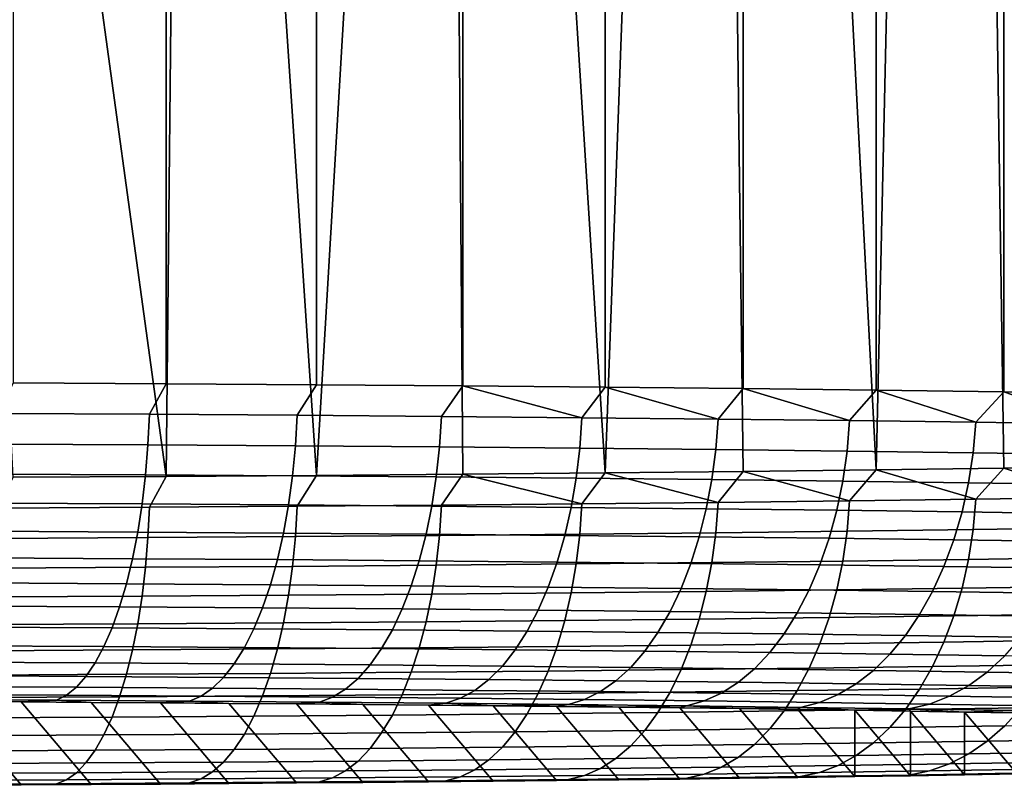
# Model space of a CAD drawing. Header units: metres. Extents: x -22 to 95, y -240 to 22.
# Tile 15 of 180: x 3.84 to 8.55, y -240.19 to -236.53. Entities that reach past the tile are written whole.
import ezdxf

# ---------------------------------------------------------------- set-up
doc = ezdxf.new("R2010")
doc.units = ezdxf.units.M
doc.layers.add('solid_10_151_013_XXX', color=7, linetype='CONTINUOUS')

msp = doc.modelspace()

# ---------------------------------------------------------------- linework, layer by layer
at = {"layer": 'solid_10_151_013_XXX'}
for points in [[(3.803387, -238.268066, 303.535492), (4.536664, -238.272232, 303.297272), (4.536667, -43.992737, 299.906097), (3.80339, -43.988579, 300.144318)], [(4.536664, -238.272232, 303.297272), (5.255143, -238.277115, 303.017578), (5.255147, -43.99762, 299.626434), (4.536667, -43.992737, 299.906097)], [(5.255143, -238.277115, 303.017578), (5.956481, -238.2827, 302.697357), (5.956485, -44.003208, 299.306183), (5.255147, -43.99762, 299.626434)], [(5.956481, -238.2827, 302.697357), (6.638391, -238.288986, 302.337585), (6.638394, -44.009487, 298.946442), (5.956485, -44.003208, 299.306183)], [(6.638391, -238.288986, 302.337585), (7.298648, -238.295929, 301.939514), (7.298651, -44.016438, 298.54834), (6.638394, -44.009487, 298.946442)], [(7.298648, -238.295929, 301.939514), (7.935099, -238.303528, 301.504364), (7.935101, -44.024033, 298.11322), (7.298651, -44.016438, 298.54834)], [(7.935099, -238.303528, 301.504364), (8.545666, -238.311737, 301.03363), (8.545669, -44.032249, 297.642456), (7.935101, -44.024033, 298.11322)], [(8.545666, -238.311737, 301.03363), (9.128359, -238.320557, 300.528809), (9.128361, -44.041061, 297.137634), (8.545669, -44.032249, 297.642456)], [(9.128359, -238.667725, 280.639801), (8.545666, -238.676529, 280.134979), (8.455454, -232.523468, 279.954437), (8.82739, -232.06665, 280.2565)], [(8.545666, -238.676529, 280.134979), (7.935099, -238.684753, 279.664246), (8.063922, -232.956543, 279.659027), (8.455454, -232.523468, 279.954437)], [(7.935099, -238.684753, 279.664246), (7.656491, -233.363235, 279.374237), (8.063922, -232.956543, 279.659027)], [(7.935099, -238.684753, 279.664246), (7.298648, -238.692337, 279.229126), (7.236273, -233.742264, 279.102844), (7.656491, -233.363235, 279.374237)], [(7.298648, -238.692337, 279.229126), (6.638391, -238.699295, 278.831024), (6.806044, -234.09314, 278.846893), (7.236273, -233.742264, 279.102844)], [(6.638391, -238.699295, 278.831024), (6.367962, -234.416077, 278.607574), (6.806044, -234.09314, 278.846893)], [(6.638391, -238.699295, 278.831024), (5.956481, -238.705566, 278.471283), (5.923909, -234.711594, 278.38559), (6.367962, -234.416077, 278.607574)], [(5.956481, -238.705566, 278.471283), (5.255143, -238.711166, 278.151031), (5.475482, -234.980392, 278.181366), (5.923909, -234.711594, 278.38559)], [(5.255143, -238.711166, 278.151031), (5.023517, -235.223587, 277.994781), (5.475482, -234.980392, 278.181366)], [(5.255143, -238.711166, 278.151031), (4.536664, -238.716049, 277.871338), (4.569359, -235.441864, 277.825897), (5.023517, -235.223587, 277.994781)], [(4.536664, -238.716049, 277.871338), (4.113829, -235.636139, 277.67453), (4.569359, -235.441864, 277.825897)], [(4.536664, -238.716049, 277.871338), (3.803387, -238.7202, 277.633118), (3.656909, -235.807556, 277.540161), (4.113829, -235.636139, 277.67453)], [(3.73528, -238.414856, 303.550354), (4.456382, -238.418869, 303.320526), (4.536664, -238.272232, 303.297272), (3.803387, -238.268066, 303.535492)], [(4.456382, -238.418869, 303.320526), (5.163462, -238.423584, 303.05069), (5.255143, -238.277115, 303.017578), (4.536664, -238.272232, 303.297272)], [(5.163462, -238.423584, 303.05069), (5.854297, -238.428986, 302.741608), (5.956481, -238.2827, 302.697357), (5.255143, -238.277115, 303.017578)], [(5.854297, -238.428986, 302.741608), (6.526711, -238.435043, 302.394257), (5.956481, -238.2827, 302.697357)], [(6.526711, -238.435043, 302.394257), (6.638391, -238.288986, 302.337585), (5.956481, -238.2827, 302.697357)], [(6.526711, -238.435043, 302.394257), (7.17859, -238.441757, 302.009796), (6.638391, -238.288986, 302.337585)], [(7.17859, -238.441757, 302.009796), (7.298648, -238.295929, 301.939514), (6.638391, -238.288986, 302.337585)], [(7.17859, -238.441757, 302.009796), (7.807883, -238.449097, 301.589386), (7.298648, -238.295929, 301.939514)], [(7.807883, -238.449097, 301.589386), (7.935099, -238.303528, 301.504364), (7.298648, -238.295929, 301.939514)], [(7.807883, -238.449097, 301.589386), (8.412609, -238.457031, 301.134338), (7.935099, -238.303528, 301.504364)], [(8.412609, -238.457031, 301.134338), (8.545666, -238.311737, 301.03363), (7.935099, -238.303528, 301.504364)], [(8.412609, -238.457031, 301.134338), (8.990866, -238.465561, 300.646118), (8.545666, -238.311737, 301.03363)], [(8.990866, -238.465561, 300.646118), (9.128359, -238.320557, 300.528809), (8.545666, -238.311737, 301.03363)], [(3.729292, -238.560959, 303.532104), (4.449238, -238.564957, 303.302673), (4.456382, -238.418869, 303.320526), (3.73528, -238.414856, 303.550354)], [(4.449238, -238.564957, 303.302673), (5.155186, -238.569656, 303.033234), (5.163462, -238.423584, 303.05069), (4.456382, -238.418869, 303.320526)], [(5.155186, -238.569656, 303.033234), (5.844913, -238.575043, 302.72464), (5.854297, -238.428986, 302.741608), (5.163462, -238.423584, 303.05069)], [(5.844913, -238.575043, 302.72464), (6.516249, -238.5811, 302.377899), (6.526711, -238.435043, 302.394257), (5.854297, -238.428986, 302.741608)], [(6.516249, -238.5811, 302.377899), (7.167083, -238.587799, 301.994019), (7.17859, -238.441757, 302.009796), (6.526711, -238.435043, 302.394257)], [(7.167083, -238.587799, 301.994019), (7.795367, -238.595123, 301.57428), (7.807883, -238.449097, 301.589386), (7.17859, -238.441757, 302.009796)], [(7.795367, -238.595123, 301.57428), (8.399124, -238.603058, 301.119995), (8.412609, -238.457031, 301.134338), (7.807883, -238.449097, 301.589386)], [(8.399124, -238.603058, 301.119995), (8.976454, -238.611572, 300.632538), (8.990866, -238.465561, 300.646118), (8.412609, -238.457031, 301.134338)], [(3.719375, -238.704468, 303.500183), (4.437407, -238.708466, 303.271362), (4.449238, -238.564957, 303.302673), (3.729292, -238.560959, 303.532104)], [(4.437407, -238.708466, 303.271362), (5.141476, -238.71315, 303.002655), (5.155186, -238.569656, 303.033234), (4.449238, -238.564957, 303.302673)], [(5.141476, -238.71315, 303.002655), (5.829369, -238.718521, 302.694885), (5.844913, -238.575043, 302.72464), (5.155186, -238.569656, 303.033234)], [(5.829369, -238.718521, 302.694885), (6.49892, -238.724564, 302.34903), (6.516249, -238.5811, 302.377899), (5.844913, -238.575043, 302.72464)], [(6.49892, -238.724564, 302.34903), (7.148024, -238.731247, 301.966187), (7.167083, -238.587799, 301.994019), (6.516249, -238.5811, 302.377899)], [(7.148024, -238.731247, 301.966187), (7.774637, -238.738541, 301.547577), (7.795367, -238.595123, 301.57428), (7.167083, -238.587799, 301.994019)], [(7.774637, -238.738541, 301.547577), (8.376788, -238.74646, 301.094482), (8.399124, -238.603058, 301.119995), (7.795367, -238.595123, 301.57428)], [(8.376788, -238.74646, 301.094482), (8.952582, -238.754944, 300.608337), (8.976454, -238.611572, 300.632538), (8.399124, -238.603058, 301.119995)], [(8.990866, -238.816727, 280.527618), (8.545666, -238.676529, 280.134979), (9.128359, -238.667725, 280.639801)], [(3.705623, -238.843994, 303.454865), (4.421, -238.847977, 303.226898), (4.437407, -238.708466, 303.271362), (3.719375, -238.704468, 303.500183)], [(3.73528, -238.867416, 277.623413), (3.803387, -238.7202, 277.633118), (4.536664, -238.716049, 277.871338), (4.456382, -238.863403, 277.85321)], [(4.421, -238.847977, 303.226898), (5.122467, -238.852646, 302.959167), (5.141476, -238.71315, 303.002655), (4.437407, -238.708466, 303.271362)], [(4.456382, -238.863403, 277.85321), (4.536664, -238.716049, 277.871338), (5.255143, -238.711166, 278.151031), (5.163462, -238.858704, 278.123077)], [(5.122467, -238.852646, 302.959167), (5.807816, -238.858002, 302.652557), (5.829369, -238.718521, 302.694885), (5.141476, -238.71315, 303.002655)], [(5.163462, -238.858704, 278.123077), (5.255143, -238.711166, 278.151031), (5.956481, -238.705566, 278.471283), (5.854297, -238.853302, 278.432159)], [(6.526711, -238.847244, 278.77948), (5.854297, -238.853302, 278.432159), (5.956481, -238.705566, 278.471283)], [(6.526711, -238.847244, 278.77948), (5.956481, -238.705566, 278.471283), (6.638391, -238.699295, 278.831024)], [(7.17859, -238.84053, 279.16394), (6.526711, -238.847244, 278.77948), (6.638391, -238.699295, 278.831024)], [(7.17859, -238.84053, 279.16394), (6.638391, -238.699295, 278.831024), (7.298648, -238.692337, 279.229126)], [(7.807883, -238.833191, 279.584381), (7.17859, -238.84053, 279.16394), (7.298648, -238.692337, 279.229126)], [(7.807883, -238.833191, 279.584381), (7.298648, -238.692337, 279.229126), (7.935099, -238.684753, 279.664246)], [(8.412609, -238.825241, 280.039398), (7.807883, -238.833191, 279.584381), (7.935099, -238.684753, 279.664246)], [(8.412609, -238.825241, 280.039398), (7.935099, -238.684753, 279.664246), (8.545666, -238.676529, 280.134979)], [(8.990866, -238.816727, 280.527618), (8.412609, -238.825241, 280.039398), (8.545666, -238.676529, 280.134979)], [(5.807816, -238.858002, 302.652557), (6.474892, -238.864014, 302.307983), (6.49892, -238.724564, 302.34903), (5.829369, -238.718521, 302.694885)], [(6.474892, -238.864014, 302.307983), (7.121595, -238.870682, 301.926575), (7.148024, -238.731247, 301.966187), (6.49892, -238.724564, 302.34903)], [(7.121595, -238.870682, 301.926575), (7.745892, -238.87796, 301.509491), (7.774637, -238.738541, 301.547577), (7.148024, -238.731247, 301.966187)], [(7.745892, -238.87796, 301.509491), (8.345817, -238.885834, 301.058075), (8.376788, -238.74646, 301.094482), (7.774637, -238.738541, 301.547577)], [(8.345817, -238.885834, 301.058075), (8.919482, -238.894287, 300.57373), (8.952582, -238.754944, 300.608337), (8.376788, -238.74646, 301.094482)], [(3.68817, -238.978226, 303.396637), (4.400177, -238.982178, 303.169739), (4.421, -238.847977, 303.226898), (3.705623, -238.843994, 303.454865)], [(4.400177, -238.982178, 303.169739), (5.09834, -238.986832, 302.903259), (5.122467, -238.852646, 302.959167), (4.421, -238.847977, 303.226898)], [(5.09834, -238.986832, 302.903259), (5.780461, -238.992157, 302.598083), (5.807816, -238.858002, 302.652557), (5.122467, -238.852646, 302.959167)], [(5.844913, -238.998688, 278.454193), (5.155186, -239.004074, 278.145599), (5.163462, -238.858704, 278.123077), (5.854297, -238.853302, 278.432159)], [(5.780461, -238.992157, 302.598083), (6.444395, -238.998138, 302.255127), (6.474892, -238.864014, 302.307983), (5.807816, -238.858002, 302.652557)], [(6.516249, -238.992645, 278.800934), (5.844913, -238.998688, 278.454193), (5.854297, -238.853302, 278.432159), (6.526711, -238.847244, 278.77948)], [(7.167083, -238.985947, 279.184814), (6.516249, -238.992645, 278.800934), (6.526711, -238.847244, 278.77948), (7.17859, -238.84053, 279.16394)], [(7.795367, -238.978607, 279.604553), (7.167083, -238.985947, 279.184814), (7.17859, -238.84053, 279.16394), (7.807883, -238.833191, 279.584381)], [(8.399124, -238.970688, 280.058838), (7.795367, -238.978607, 279.604553), (7.807883, -238.833191, 279.584381), (8.412609, -238.825241, 280.039398)], [(8.976454, -238.962173, 280.546295), (8.399124, -238.970688, 280.058838), (8.412609, -238.825241, 280.039398), (8.990866, -238.816727, 280.527618)], [(4.449238, -239.008789, 277.87616), (3.729292, -239.012787, 277.646729), (3.73528, -238.867416, 277.623413), (4.456382, -238.863403, 277.85321)], [(5.155186, -239.004074, 278.145599), (4.449238, -239.008789, 277.87616), (4.456382, -238.863403, 277.85321), (5.163462, -238.858704, 278.123077)], [(6.444395, -238.998138, 302.255127), (7.088053, -239.004776, 301.875519), (7.121595, -238.870682, 301.926575), (6.474892, -238.864014, 302.307983)], [(7.088053, -239.004776, 301.875519), (7.709409, -239.012009, 301.460388), (7.745892, -238.87796, 301.509491), (7.121595, -238.870682, 301.926575)], [(7.709409, -239.012009, 301.460388), (8.306508, -239.019852, 301.011108), (8.345817, -238.885834, 301.058075), (7.745892, -238.87796, 301.509491)], [(8.306508, -239.019852, 301.011108), (8.877472, -239.028275, 300.529053), (8.919482, -238.894287, 300.57373), (8.345817, -238.885834, 301.058075)], [(3.667183, -239.10582, 303.325989), (4.375139, -239.109756, 303.100372), (4.400177, -238.982178, 303.169739), (3.68817, -238.978226, 303.396637)], [(4.375139, -239.109756, 303.100372), (5.069329, -239.11438, 302.835449), (5.09834, -238.986832, 302.903259), (4.400177, -238.982178, 303.169739)], [(5.069329, -239.11438, 302.835449), (5.747569, -239.11969, 302.531982), (5.780461, -238.992157, 302.598083), (5.09834, -238.986832, 302.903259)], [(5.829369, -239.141037, 278.488953), (5.141476, -239.146408, 278.181183), (5.155186, -239.004074, 278.145599), (5.844913, -238.998688, 278.454193)], [(5.747569, -239.11969, 302.531982), (6.407725, -239.125641, 302.19101), (6.444395, -238.998138, 302.255127), (5.780461, -238.992157, 302.598083)], [(6.49892, -239.134995, 278.834778), (5.829369, -239.141037, 278.488953), (5.844913, -238.998688, 278.454193), (6.516249, -238.992645, 278.800934)], [(6.407725, -239.125641, 302.19101), (7.04772, -239.132217, 301.813538), (7.088053, -239.004776, 301.875519), (6.444395, -238.998138, 302.255127)], [(7.148024, -239.128311, 279.217621), (6.49892, -239.134995, 278.834778), (6.516249, -238.992645, 278.800934), (7.167083, -238.985947, 279.184814)], [(7.774637, -239.121017, 279.636261), (7.148024, -239.128311, 279.217621), (7.167083, -238.985947, 279.184814), (7.795367, -238.978607, 279.604553)], [(8.376788, -239.113098, 280.089355), (7.774637, -239.121017, 279.636261), (7.795367, -238.978607, 279.604553), (8.399124, -238.970688, 280.058838)], [(8.952582, -239.104614, 280.5755), (8.376788, -239.113098, 280.089355), (8.399124, -238.970688, 280.058838), (8.976454, -238.962173, 280.546295)], [(4.437407, -239.151093, 277.912476), (3.719375, -239.15509, 277.683655), (3.729292, -239.012787, 277.646729), (4.449238, -239.008789, 277.87616)], [(5.141476, -239.146408, 278.181183), (4.437407, -239.151093, 277.912476), (4.449238, -239.008789, 277.87616), (5.155186, -239.004074, 278.145599)], [(7.04772, -239.132217, 301.813538), (7.66554, -239.139435, 301.400787), (7.709409, -239.012009, 301.460388), (7.088053, -239.004776, 301.875519)], [(7.66554, -239.139435, 301.400787), (8.259242, -239.147232, 300.954041), (8.306508, -239.019852, 301.011108), (7.709409, -239.012009, 301.460388)], [(8.259242, -239.147232, 300.954041), (8.826957, -239.155594, 300.474731), (8.877472, -239.028275, 300.529053), (8.306508, -239.019852, 301.011108)], [(3.642866, -239.225586, 303.243683), (4.346128, -239.229492, 303.019562), (4.375139, -239.109756, 303.100372), (3.667183, -239.10582, 303.325989)], [(4.346128, -239.229492, 303.019562), (5.035714, -239.234085, 302.756378), (5.069329, -239.11438, 302.835449), (4.375139, -239.109756, 303.100372)], [(5.035714, -239.234085, 302.756378), (5.709456, -239.239349, 302.454926), (5.747569, -239.11969, 302.531982), (5.069329, -239.11438, 302.835449)], [(5.709456, -239.239349, 302.454926), (6.365235, -239.24527, 302.116211), (6.407725, -239.125641, 302.19101), (5.747569, -239.11969, 302.531982)], [(6.474892, -239.272949, 278.880676), (5.807816, -239.278961, 278.536102), (5.829369, -239.141037, 278.488953), (6.49892, -239.134995, 278.834778)], [(6.365235, -239.24527, 302.116211), (7.000986, -239.251816, 301.741241), (7.04772, -239.132217, 301.813538), (6.407725, -239.125641, 302.19101)], [(7.121595, -239.266281, 279.262115), (6.474892, -239.272949, 278.880676), (6.49892, -239.134995, 278.834778), (7.148024, -239.128311, 279.217621)], [(7.000986, -239.251816, 301.741241), (7.614709, -239.258972, 301.331207), (7.66554, -239.139435, 301.400787), (7.04772, -239.132217, 301.813538)], [(7.745892, -239.259003, 279.679169), (7.121595, -239.266281, 279.262115), (7.148024, -239.128311, 279.217621), (7.774637, -239.121017, 279.636261)], [(7.614709, -239.258972, 301.331207), (8.204474, -239.266708, 300.887451), (8.259242, -239.147232, 300.954041), (7.66554, -239.139435, 301.400787)], [(8.345817, -239.251129, 280.130615), (7.745892, -239.259003, 279.679169), (7.774637, -239.121017, 279.636261), (8.376788, -239.113098, 280.089355)], [(8.919482, -239.242676, 280.61496), (8.345817, -239.251129, 280.130615), (8.376788, -239.113098, 280.089355), (8.952582, -239.104614, 280.5755)], [(4.421, -239.288986, 277.961761), (3.705623, -239.292969, 277.733795), (3.719375, -239.15509, 277.683655), (4.437407, -239.151093, 277.912476)], [(5.122467, -239.284317, 278.229492), (4.421, -239.288986, 277.961761), (4.437407, -239.151093, 277.912476), (5.141476, -239.146408, 278.181183)], [(5.807816, -239.278961, 278.536102), (5.122467, -239.284317, 278.229492), (5.141476, -239.146408, 278.181183), (5.829369, -239.141037, 278.488953)], [(8.204474, -239.266708, 300.887451), (8.768425, -239.275024, 300.411316), (8.826957, -239.155594, 300.474731), (8.259242, -239.147232, 300.954041)], [(3.615453, -239.336349, 303.150421), (4.313422, -239.340225, 302.928009), (4.346128, -239.229492, 303.019562), (3.642866, -239.225586, 303.243683)], [(4.313422, -239.340225, 302.928009), (4.997819, -239.344788, 302.666809), (5.035714, -239.234085, 302.756378), (4.346128, -239.229492, 303.019562)], [(4.997819, -239.344788, 302.666809), (5.666492, -239.350006, 302.367645), (5.709456, -239.239349, 302.454926), (5.035714, -239.234085, 302.756378)], [(5.780461, -239.411133, 278.595245), (5.09834, -239.416458, 278.290039), (5.122467, -239.284317, 278.229492), (5.807816, -239.278961, 278.536102)], [(5.666492, -239.350006, 302.367645), (6.317335, -239.355881, 302.031433), (6.365235, -239.24527, 302.116211), (5.709456, -239.239349, 302.454926)], [(6.444395, -239.405136, 278.938171), (5.780461, -239.411133, 278.595245), (5.807816, -239.278961, 278.536102), (6.474892, -239.272949, 278.880676)], [(6.317335, -239.355881, 302.031433), (6.948302, -239.362366, 301.659302), (7.000986, -239.251816, 301.741241), (6.365235, -239.24527, 302.116211)], [(7.088053, -239.398514, 279.31781), (6.444395, -239.405136, 278.938171), (6.474892, -239.272949, 278.880676), (7.121595, -239.266281, 279.262115)], [(6.948302, -239.362366, 301.659302), (7.557407, -239.369476, 301.25238), (7.614709, -239.258972, 301.331207), (7.000986, -239.251816, 301.741241)], [(7.709409, -239.391266, 279.73291), (7.088053, -239.398514, 279.31781), (7.121595, -239.266281, 279.262115), (7.745892, -239.259003, 279.679169)], [(7.557407, -239.369476, 301.25238), (8.142734, -239.377167, 300.811951), (8.204474, -239.266708, 300.887451), (7.614709, -239.258972, 301.331207)], [(8.306508, -239.383423, 280.18222), (7.709409, -239.391266, 279.73291), (7.745892, -239.259003, 279.679169), (8.345817, -239.251129, 280.130615)], [(8.142734, -239.377167, 300.811951), (8.70244, -239.385406, 300.339386), (8.768425, -239.275024, 300.411316), (8.204474, -239.266708, 300.887451)], [(8.877472, -239.375015, 280.664276), (8.306508, -239.383423, 280.18222), (8.345817, -239.251129, 280.130615), (8.919482, -239.242676, 280.61496)], [(4.400177, -239.421112, 278.02359), (3.68817, -239.425064, 277.796692), (3.705623, -239.292969, 277.733795), (4.421, -239.288986, 277.961761)], [(5.09834, -239.416458, 278.290039), (4.400177, -239.421112, 278.02359), (4.421, -239.288986, 277.961761), (5.122467, -239.284317, 278.229492)], [(3.585208, -239.437042, 303.04718), (4.277338, -239.440887, 302.82663), (4.313422, -239.340225, 302.928009), (3.615453, -239.336349, 303.150421)], [(4.277338, -239.440887, 302.82663), (4.95601, -239.445404, 302.567596), (4.997819, -239.344788, 302.666809), (4.313422, -239.340225, 302.928009)], [(4.95601, -239.445404, 302.567596), (5.619089, -239.450592, 302.270935), (5.666492, -239.350006, 302.367645), (4.997819, -239.344788, 302.666809)], [(5.619089, -239.450592, 302.270935), (6.264488, -239.456406, 301.937561), (6.317335, -239.355881, 302.031433), (5.666492, -239.350006, 302.367645)], [(6.264488, -239.456406, 301.937561), (6.890177, -239.462845, 301.568542), (6.948302, -239.362366, 301.659302), (6.317335, -239.355881, 302.031433)], [(6.890177, -239.462845, 301.568542), (7.494186, -239.469894, 301.165009), (7.557407, -239.369476, 301.25238), (6.948302, -239.362366, 301.659302)], [(7.494186, -239.469894, 301.165009), (8.074616, -239.477509, 300.728271), (8.142734, -239.377167, 300.811951), (7.557407, -239.369476, 301.25238)], [(8.826957, -239.500366, 280.722992), (8.259242, -239.508728, 280.243683), (8.306508, -239.383423, 280.18222), (8.877472, -239.375015, 280.664276)], [(4.375139, -239.546188, 278.097351), (3.667183, -239.550125, 277.871735), (3.68817, -239.425064, 277.796692), (4.400177, -239.421112, 278.02359)], [(5.069329, -239.541565, 278.362274), (4.375139, -239.546188, 278.097351), (4.400177, -239.421112, 278.02359), (5.09834, -239.416458, 278.290039)], [(5.747569, -239.53627, 278.665741), (5.069329, -239.541565, 278.362274), (5.09834, -239.416458, 278.290039), (5.780461, -239.411133, 278.595245)], [(6.407725, -239.530319, 279.006714), (5.747569, -239.53627, 278.665741), (5.780461, -239.411133, 278.595245), (6.444395, -239.405136, 278.938171)], [(7.04772, -239.523727, 279.384186), (6.407725, -239.530319, 279.006714), (6.444395, -239.405136, 278.938171), (7.088053, -239.398514, 279.31781)], [(7.66554, -239.516525, 279.796936), (7.04772, -239.523727, 279.384186), (7.088053, -239.398514, 279.31781), (7.709409, -239.391266, 279.73291)], [(8.259242, -239.508728, 280.243683), (7.66554, -239.516525, 279.796936), (7.709409, -239.391266, 279.73291), (8.306508, -239.383423, 280.18222)], [(8.074616, -239.477509, 300.728271), (8.629641, -239.485687, 300.259644), (8.70244, -239.385406, 300.339386), (8.142734, -239.377167, 300.811951)], [(3.552423, -239.526688, 302.934937), (4.238225, -239.530502, 302.7164), (4.277338, -239.440887, 302.82663), (3.585208, -239.437042, 303.04718)], [(4.238225, -239.530502, 302.7164), (4.910691, -239.534973, 302.459747), (4.95601, -239.445404, 302.567596), (4.277338, -239.440887, 302.82663)], [(4.910691, -239.534973, 302.459747), (5.567706, -239.540115, 302.165771), (5.619089, -239.450592, 302.270935), (4.95601, -239.445404, 302.567596)], [(5.567706, -239.540115, 302.165771), (6.207203, -239.545883, 301.83548), (6.264488, -239.456406, 301.937561), (5.619089, -239.450592, 302.270935)], [(6.207203, -239.545883, 301.83548), (6.82717, -239.552261, 301.469818), (6.890177, -239.462845, 301.568542), (6.264488, -239.456406, 301.937561)], [(6.82717, -239.552261, 301.469818), (7.425656, -239.559235, 301.069977), (7.494186, -239.469894, 301.165009), (6.890177, -239.462845, 301.568542)], [(7.425656, -239.559235, 301.069977), (8.000779, -239.566788, 300.637207), (8.074616, -239.477509, 300.728271), (7.494186, -239.469894, 301.165009)], [(7.614709, -239.63356, 279.870636), (7.000986, -239.640717, 279.460632), (7.04772, -239.523727, 279.384186), (7.66554, -239.516525, 279.796936)], [(8.204474, -239.625809, 280.314423), (7.614709, -239.63356, 279.870636), (7.66554, -239.516525, 279.796936), (8.259242, -239.508728, 280.243683)], [(8.000779, -239.566788, 300.637207), (8.550728, -239.57489, 300.172913), (8.629641, -239.485687, 300.259644), (8.074616, -239.477509, 300.728271)], [(8.768425, -239.617508, 280.790558), (8.204474, -239.625809, 280.314423), (8.259242, -239.508728, 280.243683), (8.826957, -239.500366, 280.722992)], [(3.517416, -239.604431, 302.814758), (4.196458, -239.6082, 302.598358), (4.238225, -239.530502, 302.7164), (3.552423, -239.526688, 302.934937)], [(4.346128, -239.663025, 278.182312), (3.642866, -239.666946, 277.958191), (3.667183, -239.550125, 277.871735), (4.375139, -239.546188, 278.097351)], [(4.196458, -239.6082, 302.598358), (4.862298, -239.61264, 302.344238), (4.910691, -239.534973, 302.459747), (4.238225, -239.530502, 302.7164)], [(5.035714, -239.658432, 278.445496), (4.346128, -239.663025, 278.182312), (4.375139, -239.546188, 278.097351), (5.069329, -239.541565, 278.362274)], [(4.862298, -239.61264, 302.344238), (5.512838, -239.617722, 302.053192), (5.567706, -239.540115, 302.165771), (4.910691, -239.534973, 302.459747)], [(5.709456, -239.653183, 278.746918), (5.035714, -239.658432, 278.445496), (5.069329, -239.541565, 278.362274), (5.747569, -239.53627, 278.665741)], [(5.512838, -239.617722, 302.053192), (6.146033, -239.623428, 301.726135), (6.207203, -239.545883, 301.83548), (5.567706, -239.540115, 302.165771)], [(6.365235, -239.647263, 279.085663), (5.709456, -239.653183, 278.746918), (5.747569, -239.53627, 278.665741), (6.407725, -239.530319, 279.006714)], [(6.146033, -239.623428, 301.726135), (6.759891, -239.629745, 301.364075), (6.82717, -239.552261, 301.469818), (6.207203, -239.545883, 301.83548)], [(7.000986, -239.640717, 279.460632), (6.365235, -239.647263, 279.085663), (6.407725, -239.530319, 279.006714), (7.04772, -239.523727, 279.384186)], [(6.759891, -239.629745, 301.364075), (7.352479, -239.636658, 300.96817), (7.425656, -239.559235, 301.069977), (6.82717, -239.552261, 301.469818)], [(7.352479, -239.636658, 300.96817), (7.921934, -239.644135, 300.539673), (8.000779, -239.566788, 300.637207), (7.425656, -239.559235, 301.069977)], [(3.480522, -239.669525, 302.687836), (4.152443, -239.673248, 302.473694), (4.196458, -239.6082, 302.598358), (3.517416, -239.604431, 302.814758)], [(4.152443, -239.673248, 302.473694), (4.811298, -239.677643, 302.222229), (4.862298, -239.61264, 302.344238), (4.196458, -239.6082, 302.598358)], [(7.921934, -239.644135, 300.539673), (8.466464, -239.652161, 300.079956), (8.550728, -239.57489, 300.172913), (8.000779, -239.566788, 300.637207)], [(8.466464, -239.652161, 300.079956), (8.984355, -239.660706, 299.590393), (9.073773, -239.583527, 299.678467), (8.550728, -239.57489, 300.172913)], [(4.997819, -239.765945, 278.538879), (4.313422, -239.770493, 278.277649), (4.346128, -239.663025, 278.182312), (5.035714, -239.658432, 278.445496)], [(4.811298, -239.677643, 302.222229), (5.455016, -239.682678, 301.934235), (5.512838, -239.617722, 302.053192), (4.862298, -239.61264, 302.344238)], [(5.666492, -239.760712, 278.838043), (4.997819, -239.765945, 278.538879), (5.035714, -239.658432, 278.445496), (5.709456, -239.653183, 278.746918)], [(5.455016, -239.682678, 301.934235), (6.081569, -239.688324, 301.610596), (6.146033, -239.623428, 301.726135), (5.512838, -239.617722, 302.053192)], [(6.317335, -239.754852, 279.174225), (5.666492, -239.760712, 278.838043), (5.709456, -239.653183, 278.746918), (6.365235, -239.647263, 279.085663)], [(6.081569, -239.688324, 301.610596), (6.688988, -239.69458, 301.25235), (6.759891, -239.629745, 301.364075), (6.146033, -239.623428, 301.726135)], [(6.948302, -239.748352, 279.546356), (6.317335, -239.754852, 279.174225), (6.365235, -239.647263, 279.085663), (7.000986, -239.640717, 279.460632)], [(6.688988, -239.69458, 301.25235), (7.275361, -239.701416, 300.860596), (7.352479, -239.636658, 300.96817), (6.759891, -239.629745, 301.364075)], [(7.557407, -239.741257, 279.953278), (6.948302, -239.748352, 279.546356), (7.000986, -239.640717, 279.460632), (7.614709, -239.63356, 279.870636)], [(7.275361, -239.701416, 300.860596), (7.838843, -239.708817, 300.436615), (7.921934, -239.644135, 300.539673), (7.352479, -239.636658, 300.96817)], [(8.142734, -239.733566, 280.393707), (7.557407, -239.741257, 279.953278), (7.614709, -239.63356, 279.870636), (8.204474, -239.625809, 280.314423)], [(7.838843, -239.708817, 300.436615), (8.377661, -239.716751, 299.981689), (8.466464, -239.652161, 300.079956), (7.921934, -239.644135, 300.539673)], [(8.70244, -239.725311, 280.866272), (8.142734, -239.733566, 280.393707), (8.204474, -239.625809, 280.314423), (8.768425, -239.617508, 280.790558)], [(8.377661, -239.716751, 299.981689), (8.89012, -239.725204, 299.497284), (8.984355, -239.660706, 299.590393), (8.466464, -239.652161, 300.079956)], [(3.4421, -239.721329, 302.555328), (4.106603, -239.725021, 302.343567), (4.152443, -239.673248, 302.473694), (3.480522, -239.669525, 302.687836)], [(4.313422, -239.770493, 278.277649), (3.615453, -239.774384, 278.055237), (3.642866, -239.666946, 277.958191), (4.346128, -239.663025, 278.182312)], [(4.106603, -239.725021, 302.343567), (4.758184, -239.729355, 302.094879), (4.811298, -239.677643, 302.222229), (4.152443, -239.673248, 302.473694)], [(4.758184, -239.729355, 302.094879), (5.394796, -239.734329, 301.810059), (5.455016, -239.682678, 301.934235), (4.811298, -239.677643, 302.222229)], [(5.394796, -239.734329, 301.810059), (6.014433, -239.739914, 301.490021), (6.081569, -239.688324, 301.610596), (5.455016, -239.682678, 301.934235)], [(6.014433, -239.739914, 301.490021), (6.615146, -239.746109, 301.135712), (6.688988, -239.69458, 301.25235), (6.081569, -239.688324, 301.610596)], [(6.615146, -239.746109, 301.135712), (7.195046, -239.752869, 300.748291), (7.275361, -239.701416, 300.860596), (6.688988, -239.69458, 301.25235)], [(7.195046, -239.752869, 300.748291), (7.752307, -239.760178, 300.328979), (7.838843, -239.708817, 300.436615), (7.275361, -239.701416, 300.860596)], [(3.402518, -239.759338, 302.418579), (4.05938, -239.763, 302.209259), (4.106603, -239.725021, 302.343567), (3.4421, -239.721329, 302.555328)], [(4.05938, -239.763, 302.209259), (4.703469, -239.767288, 301.96344), (4.758184, -239.729355, 302.094879), (4.106603, -239.725021, 302.343567)], [(4.703469, -239.767288, 301.96344), (5.33276, -239.772202, 301.681885), (5.394796, -239.734329, 301.810059), (4.758184, -239.729355, 302.094879)], [(5.33276, -239.772202, 301.681885), (5.945271, -239.777725, 301.365509), (6.014433, -239.739914, 301.490021), (5.394796, -239.734329, 301.810059)], [(5.945271, -239.777725, 301.365509), (6.539077, -239.783844, 301.015289), (6.615146, -239.746109, 301.135712), (6.014433, -239.739914, 301.490021)], [(6.890177, -239.845596, 279.640564), (6.264488, -239.852036, 279.271545), (6.317335, -239.754852, 279.174225), (6.948302, -239.748352, 279.546356)], [(6.539077, -239.783844, 301.015289), (7.112309, -239.790527, 300.632324), (7.195046, -239.752869, 300.748291), (6.615146, -239.746109, 301.135712)], [(7.494186, -239.838562, 280.044098), (6.890177, -239.845596, 279.640564), (6.948302, -239.748352, 279.546356), (7.557407, -239.741257, 279.953278)], [(7.112309, -239.790527, 300.632324), (7.663162, -239.79776, 300.217834), (7.752307, -239.760178, 300.328979), (7.195046, -239.752869, 300.748291)], [(8.074616, -239.830933, 280.480865), (7.494186, -239.838562, 280.044098), (7.557407, -239.741257, 279.953278), (8.142734, -239.733566, 280.393707)], [(7.752307, -239.760178, 300.328979), (8.285177, -239.768036, 299.879059), (8.377661, -239.716751, 299.981689), (7.838843, -239.708817, 300.436615)], [(8.629641, -239.822754, 280.949463), (8.074616, -239.830933, 280.480865), (8.142734, -239.733566, 280.393707), (8.70244, -239.725311, 280.866272)], [(8.285177, -239.768036, 299.879059), (8.791979, -239.776398, 299.399994), (8.89012, -239.725204, 299.497284), (8.377661, -239.716751, 299.981689)], [(3.841543, -240.192322, 279.243744), (3.502923, -239.793594, 302.08609), (3.161236, -239.79187, 302.184845), (3.502923, -240.194214, 279.134888)], [(3.36216, -239.783218, 302.2789), (4.01123, -239.786819, 302.072052), (4.05938, -239.763, 302.209259), (3.402518, -239.759338, 302.418579)], [(3.36216, -239.783218, 302.2789), (3.502923, -239.793594, 302.08609), (3.841542, -239.795502, 301.977234)], [(3.36216, -239.783218, 302.2789), (3.841542, -239.795502, 301.977234), (4.01123, -239.786819, 302.072052)], [(4.176783, -240.190247, 279.362549), (3.841542, -239.795502, 301.977234), (3.502923, -239.793594, 302.08609), (3.841543, -240.192322, 279.243744)], [(4.277338, -239.867554, 278.382477), (3.585208, -239.871414, 278.161926), (3.615453, -239.774384, 278.055237), (4.313422, -239.770493, 278.277649)], [(4.01123, -239.786819, 302.072052), (3.841542, -239.795502, 301.977234), (4.176783, -239.797577, 301.858429)], [(4.508407, -240.187988, 279.491302), (4.176783, -239.797577, 301.858429), (3.841542, -239.795502, 301.977234), (4.176783, -240.190247, 279.362549)], [(4.01123, -239.786819, 302.072052), (4.64768, -239.791061, 301.829132), (4.703469, -239.767288, 301.96344), (4.05938, -239.763, 302.209259)], [(4.64768, -239.791061, 301.829132), (4.01123, -239.786819, 302.072052), (4.176783, -239.797577, 301.858429), (4.508406, -239.79982, 301.729675)], [(4.835982, -240.185577, 279.629761), (4.508406, -239.79982, 301.729675), (4.176783, -239.797577, 301.858429), (4.508407, -240.187988, 279.491302)], [(4.95601, -239.863037, 278.64151), (4.277338, -239.867554, 278.382477), (4.313422, -239.770493, 278.277649), (4.997819, -239.765945, 278.538879)], [(4.64768, -239.791061, 301.829132), (4.508406, -239.79982, 301.729675), (4.835981, -239.802231, 301.591217)], [(5.159373, -240.182999, 279.777893), (4.835981, -239.802231, 301.591217), (4.508406, -239.79982, 301.729675), (4.835982, -240.185577, 279.629761)], [(4.64768, -239.791061, 301.829132), (5.269506, -239.795914, 301.550934), (5.33276, -239.772202, 301.681885), (4.703469, -239.767288, 301.96344)], [(5.269506, -239.795914, 301.550934), (4.64768, -239.791061, 301.829132), (4.835981, -239.802231, 301.591217), (5.159372, -239.804825, 301.443085)], [(5.619089, -239.857864, 278.938171), (4.95601, -239.863037, 278.64151), (4.997819, -239.765945, 278.538879), (5.666492, -239.760712, 278.838043)], [(5.269506, -239.795914, 301.550934), (5.159372, -239.804825, 301.443085), (5.478189, -239.807571, 301.285431)], [(5.269506, -239.795914, 301.550934), (5.874753, -239.801376, 301.238312), (5.945271, -239.777725, 301.365509), (5.33276, -239.772202, 301.681885)], [(5.874753, -239.801376, 301.238312), (5.269506, -239.795914, 301.550934), (5.478189, -239.807571, 301.285431), (5.792194, -239.810486, 301.118439)], [(6.264488, -239.852036, 279.271545), (5.619089, -239.857864, 278.938171), (5.666492, -239.760712, 278.838043), (6.317335, -239.754852, 279.174225)], [(5.874753, -239.801376, 301.238312), (6.461515, -239.807419, 300.892242), (6.539077, -239.783844, 301.015289), (5.945271, -239.777725, 301.365509)], [(6.461515, -239.807419, 300.892242), (7.027948, -239.814026, 300.513824), (7.112309, -239.790527, 300.632324), (6.539077, -239.783844, 301.015289)], [(7.027948, -239.814026, 300.513824), (7.572268, -239.821167, 300.104248), (7.663162, -239.79776, 300.217834), (7.112309, -239.790527, 300.632324)], [(7.572268, -239.821167, 300.104248), (8.092762, -239.828842, 299.664795), (8.189904, -239.805527, 299.773102), (7.663162, -239.79776, 300.217834)], [(7.663162, -239.79776, 300.217834), (8.189904, -239.805527, 299.773102), (8.285177, -239.768036, 299.879059), (7.752307, -239.760178, 300.328979)], [(8.189904, -239.805527, 299.773102), (8.690878, -239.813782, 299.29953), (8.791979, -239.776398, 299.399994), (8.285177, -239.768036, 299.879059)], [(5.47819, -240.180237, 279.935516), (5.159372, -239.804825, 301.443085), (4.835981, -239.802231, 301.591217), (5.159373, -240.182999, 279.777893)], [(5.792195, -240.177322, 280.102539), (5.478189, -239.807571, 301.285431), (5.159372, -239.804825, 301.443085), (5.47819, -240.180237, 279.935516)], [(6.101161, -240.17424, 280.278809), (5.792194, -239.810486, 301.118439), (5.478189, -239.807571, 301.285431), (5.792195, -240.177322, 280.102539)], [(5.874753, -239.801376, 301.238312), (5.792194, -239.810486, 301.118439), (6.10116, -239.813568, 300.942139)], [(6.404696, -240.171021, 280.464142), (6.10116, -239.813568, 300.942139), (5.792194, -239.810486, 301.118439), (6.101161, -240.17424, 280.278809)], [(5.874753, -239.801376, 301.238312), (6.10116, -239.813568, 300.942139), (6.461515, -239.807419, 300.892242)], [(6.461515, -239.807419, 300.892242), (6.10116, -239.813568, 300.942139), (6.404696, -239.816803, 300.756836)], [(6.702673, -240.167618, 280.658417), (6.404696, -239.816803, 300.756836), (6.10116, -239.813568, 300.942139), (6.404696, -240.171021, 280.464142)], [(6.82717, -239.931519, 279.742371), (6.207203, -239.937897, 279.376709), (6.264488, -239.852036, 279.271545), (6.890177, -239.845596, 279.640564)], [(6.461515, -239.807419, 300.892242), (6.404696, -239.816803, 300.756836), (6.702672, -239.82019, 300.562561)], [(6.994709, -240.164078, 280.861389), (6.702672, -239.82019, 300.562561), (6.404696, -239.816803, 300.756836), (6.702673, -240.167618, 280.658417)], [(6.461515, -239.807419, 300.892242), (6.702672, -239.82019, 300.562561), (7.027948, -239.814026, 300.513824)], [(7.027948, -239.814026, 300.513824), (6.702672, -239.82019, 300.562561), (6.994708, -239.82373, 300.359589)], [(7.280609, -240.160385, 281.072937), (6.994708, -239.82373, 300.359589), (6.702672, -239.82019, 300.562561), (6.994709, -240.164078, 280.861389)], [(7.425656, -239.92453, 280.142212), (6.82717, -239.931519, 279.742371), (6.890177, -239.845596, 279.640564), (7.494186, -239.838562, 280.044098)], [(7.027948, -239.814026, 300.513824), (6.994708, -239.82373, 300.359589), (7.280608, -239.827423, 300.148041)], [(7.560147, -240.15654, 281.292877), (7.280608, -239.827423, 300.148041), (6.994708, -239.82373, 300.359589), (7.280609, -240.160385, 281.072937)], [(7.027948, -239.814026, 300.513824), (7.280608, -239.827423, 300.148041), (7.572268, -239.821167, 300.104248)], [(7.572268, -239.821167, 300.104248), (7.280608, -239.827423, 300.148041), (7.560146, -239.831268, 299.928101)], [(7.832986, -240.152573, 281.520966), (7.560146, -239.831268, 299.928101), (7.280608, -239.827423, 300.148041), (7.560147, -240.15654, 281.292877)], [(8.000779, -239.916977, 280.574951), (7.425656, -239.92453, 280.142212), (7.494186, -239.838562, 280.044098), (8.074616, -239.830933, 280.480865)], [(7.572268, -239.821167, 300.104248), (7.560146, -239.831268, 299.928101), (7.832985, -239.835251, 299.699982)], [(7.832986, -240.152573, 281.520966), (7.832985, -239.835251, 299.699982), (7.560146, -239.831268, 299.928101)], [(7.572268, -239.821167, 300.104248), (7.832985, -239.835251, 299.699982), (8.092762, -239.828842, 299.664795)], [(8.092762, -239.828842, 299.664795), (7.832985, -239.835251, 299.699982), (8.099008, -239.839371, 299.463867)], [(8.099009, -240.148438, 281.757111), (8.099008, -239.839371, 299.463867), (7.832985, -239.835251, 299.699982)], [(7.832986, -240.152573, 281.520966), (8.099009, -240.148438, 281.757111), (7.832985, -239.835251, 299.699982)], [(8.550728, -239.908875, 281.039276), (8.000779, -239.916977, 280.574951), (8.074616, -239.830933, 280.480865), (8.629641, -239.822754, 280.949463)], [(8.092762, -239.828842, 299.664795), (8.587793, -239.837006, 299.196838), (8.690878, -239.813782, 299.29953), (8.189904, -239.805527, 299.773102)], [(8.092762, -239.828842, 299.664795), (8.099008, -239.839371, 299.463867), (8.357861, -239.843628, 299.220001)], [(8.092762, -239.828842, 299.664795), (8.357861, -239.843628, 299.220001), (8.587793, -239.837006, 299.196838)], [(8.357862, -240.14418, 282.000977), (8.357861, -239.843628, 299.220001), (8.099008, -239.839371, 299.463867)], [(8.099009, -240.148438, 281.757111), (8.357862, -240.14418, 282.000977), (8.099008, -239.839371, 299.463867)], [(8.587793, -239.837006, 299.196838), (8.357861, -239.843628, 299.220001), (8.609389, -239.848022, 298.968536)], [(8.60939, -240.139801, 282.252441), (8.609389, -239.848022, 298.968536), (8.357861, -239.843628, 299.220001)], [(8.357862, -240.14418, 282.000977), (8.60939, -240.139801, 282.252441), (8.357861, -239.843628, 299.220001)], [(4.238225, -239.953278, 278.495789), (3.552423, -239.957092, 278.277222), (3.585208, -239.871414, 278.161926), (4.277338, -239.867554, 278.382477)], [(4.910691, -239.948792, 278.752441), (4.238225, -239.953278, 278.495789), (4.277338, -239.867554, 278.382477), (4.95601, -239.863037, 278.64151)], [(5.567706, -239.943665, 279.046387), (4.910691, -239.948792, 278.752441), (4.95601, -239.863037, 278.64151), (5.619089, -239.857864, 278.938171)], [(6.207203, -239.937897, 279.376709), (5.567706, -239.943665, 279.046387), (5.619089, -239.857864, 278.938171), (6.264488, -239.852036, 279.271545)], [(6.146033, -240.011581, 279.488678), (5.512838, -240.017303, 279.161621), (5.567706, -239.943665, 279.046387), (6.207203, -239.937897, 279.376709)], [(6.759891, -240.005264, 279.850739), (6.146033, -240.011581, 279.488678), (6.207203, -239.937897, 279.376709), (6.82717, -239.931519, 279.742371)], [(7.352479, -239.998352, 280.246643), (6.759891, -240.005264, 279.850739), (6.82717, -239.931519, 279.742371), (7.425656, -239.92453, 280.142212)], [(7.921934, -239.990875, 280.67514), (7.352479, -239.998352, 280.246643), (7.425656, -239.92453, 280.142212), (8.000779, -239.916977, 280.574951)], [(8.466464, -239.982849, 281.134888), (7.921934, -239.990875, 280.67514), (8.000779, -239.916977, 280.574951), (8.550728, -239.908875, 281.039276)], [(8.984355, -239.974304, 281.62442), (8.466464, -239.982849, 281.134888), (8.550728, -239.908875, 281.039276), (9.073773, -239.900238, 281.533691)], [(4.196458, -240.02681, 278.616455), (3.517416, -240.030594, 278.400055), (3.552423, -239.957092, 278.277222), (4.238225, -239.953278, 278.495789)], [(4.862298, -240.022385, 278.870575), (4.196458, -240.02681, 278.616455), (4.238225, -239.953278, 278.495789), (4.910691, -239.948792, 278.752441)], [(5.512838, -240.017303, 279.161621), (4.862298, -240.022385, 278.870575), (4.910691, -239.948792, 278.752441), (5.567706, -239.943665, 279.046387)], [(8.377661, -240.043976, 281.235321), (7.838843, -240.05191, 280.780396), (7.921934, -239.990875, 280.67514), (8.466464, -239.982849, 281.134888)], [(8.89012, -240.035522, 281.719727), (8.377661, -240.043976, 281.235321), (8.466464, -239.982849, 281.134888), (8.984355, -239.974304, 281.62442)], [(4.152443, -240.087479, 278.743317), (3.480522, -240.091202, 278.529175), (3.517416, -240.030594, 278.400055), (4.196458, -240.02681, 278.616455)], [(4.811298, -240.083084, 278.994781), (4.152443, -240.087479, 278.743317), (4.196458, -240.02681, 278.616455), (4.862298, -240.022385, 278.870575)], [(5.455016, -240.078049, 279.282776), (4.811298, -240.083084, 278.994781), (4.862298, -240.022385, 278.870575), (5.512838, -240.017303, 279.161621)], [(6.081569, -240.072403, 279.606415), (5.455016, -240.078049, 279.282776), (5.512838, -240.017303, 279.161621), (6.146033, -240.011581, 279.488678)], [(6.688988, -240.066147, 279.964661), (6.081569, -240.072403, 279.606415), (6.146033, -240.011581, 279.488678), (6.759891, -240.005264, 279.850739)], [(7.275361, -240.059311, 280.356415), (6.688988, -240.066147, 279.964661), (6.759891, -240.005264, 279.850739), (7.352479, -239.998352, 280.246643)], [(7.838843, -240.05191, 280.780396), (7.275361, -240.059311, 280.356415), (7.352479, -239.998352, 280.246643), (7.921934, -239.990875, 280.67514)], [(8.791979, -240.083282, 281.818726), (8.285177, -240.091644, 281.339661), (8.377661, -240.043976, 281.235321), (8.89012, -240.035522, 281.719727)], [(4.758184, -240.130325, 279.12384), (4.106603, -240.134659, 278.875153), (4.152443, -240.087479, 278.743317), (4.811298, -240.083084, 278.994781)], [(5.394796, -240.125351, 279.408661), (4.758184, -240.130325, 279.12384), (4.811298, -240.083084, 278.994781), (5.455016, -240.078049, 279.282776)], [(6.014433, -240.119766, 279.728729), (5.394796, -240.125351, 279.408661), (5.455016, -240.078049, 279.282776), (6.081569, -240.072403, 279.606415)], [(6.615146, -240.113571, 280.083038), (6.014433, -240.119766, 279.728729), (6.081569, -240.072403, 279.606415), (6.688988, -240.066147, 279.964661)], [(7.195046, -240.106812, 280.470459), (6.615146, -240.113571, 280.083038), (6.688988, -240.066147, 279.964661), (7.275361, -240.059311, 280.356415)], [(7.752307, -240.099503, 280.889771), (7.195046, -240.106812, 280.470459), (7.275361, -240.059311, 280.356415), (7.838843, -240.05191, 280.780396)], [(8.285177, -240.091644, 281.339661), (7.752307, -240.099503, 280.889771), (7.838843, -240.05191, 280.780396), (8.377661, -240.043976, 281.235321)], [(8.690878, -240.117142, 281.920441), (8.189904, -240.125412, 281.446869), (8.285177, -240.091644, 281.339661), (8.791979, -240.083282, 281.818726)], [(4.106603, -240.134659, 278.875153), (3.4421, -240.138351, 278.663391), (3.480522, -240.091202, 278.529175), (4.152443, -240.087479, 278.743317)], [(4.703469, -240.163635, 279.256531), (4.05938, -240.167923, 279.010712), (4.106603, -240.134659, 278.875153), (4.758184, -240.130325, 279.12384)], [(5.33276, -240.158722, 279.538086), (4.703469, -240.163635, 279.256531), (4.758184, -240.130325, 279.12384), (5.394796, -240.125351, 279.408661)], [(5.945271, -240.153198, 279.854462), (5.33276, -240.158722, 279.538086), (5.394796, -240.125351, 279.408661), (6.014433, -240.119766, 279.728729)], [(6.539077, -240.147095, 280.204681), (5.945271, -240.153198, 279.854462), (6.014433, -240.119766, 279.728729), (6.615146, -240.113571, 280.083038)], [(7.112309, -240.140396, 280.587646), (6.539077, -240.147095, 280.204681), (6.615146, -240.113571, 280.083038), (7.195046, -240.106812, 280.470459)], [(7.663162, -240.133163, 281.002167), (7.112309, -240.140396, 280.587646), (7.195046, -240.106812, 280.470459), (7.752307, -240.099503, 280.889771)], [(8.092762, -240.144928, 281.555939), (7.572268, -240.152603, 281.116486), (7.663162, -240.133163, 281.002167), (8.189904, -240.125412, 281.446869)], [(8.189904, -240.125412, 281.446869), (7.663162, -240.133163, 281.002167), (7.752307, -240.099503, 280.889771), (8.285177, -240.091644, 281.339661)], [(8.587793, -240.136765, 282.023865), (8.092762, -240.144928, 281.555939), (8.189904, -240.125412, 281.446869), (8.690878, -240.117142, 281.920441)], [(4.01123, -240.186951, 279.148682), (3.36216, -240.190567, 278.941833), (3.402518, -240.171585, 278.801392), (4.05938, -240.167923, 279.010712)], [(4.05938, -240.167923, 279.010712), (3.402518, -240.171585, 278.801392), (3.4421, -240.138351, 278.663391), (4.106603, -240.134659, 278.875153)], [(4.64768, -240.182709, 279.391571), (4.01123, -240.186951, 279.148682), (4.05938, -240.167923, 279.010712), (4.703469, -240.163635, 279.256531)], [(5.269506, -240.177856, 279.6698), (4.64768, -240.182709, 279.391571), (4.703469, -240.163635, 279.256531), (5.33276, -240.158722, 279.538086)], [(5.874753, -240.172394, 279.982422), (5.269506, -240.177856, 279.6698), (5.33276, -240.158722, 279.538086), (5.945271, -240.153198, 279.854462)], [(5.874753, -240.172394, 279.982422), (5.47819, -240.180237, 279.935516), (5.269506, -240.177856, 279.6698)], [(5.874753, -240.172394, 279.982422), (5.792195, -240.177322, 280.102539), (5.47819, -240.180237, 279.935516)], [(5.874753, -240.172394, 279.982422), (6.101161, -240.17424, 280.278809), (5.792195, -240.177322, 280.102539)], [(6.461515, -240.166351, 280.328491), (5.874753, -240.172394, 279.982422), (5.945271, -240.153198, 279.854462), (6.539077, -240.147095, 280.204681)], [(6.461515, -240.166351, 280.328491), (6.101161, -240.17424, 280.278809), (5.874753, -240.172394, 279.982422)], [(6.461515, -240.166351, 280.328491), (6.404696, -240.171021, 280.464142), (6.101161, -240.17424, 280.278809)], [(6.461515, -240.166351, 280.328491), (7.027948, -240.15976, 280.706909), (6.702673, -240.167618, 280.658417), (6.404696, -240.171021, 280.464142)], [(7.027948, -240.15976, 280.706909), (6.461515, -240.166351, 280.328491), (6.539077, -240.147095, 280.204681), (7.112309, -240.140396, 280.587646)], [(7.027948, -240.15976, 280.706909), (6.994709, -240.164078, 280.861389), (6.702673, -240.167618, 280.658417)], [(7.027948, -240.15976, 280.706909), (7.572268, -240.152603, 281.116486), (7.280609, -240.160385, 281.072937), (6.994709, -240.164078, 280.861389)], [(7.572268, -240.152603, 281.116486), (7.027948, -240.15976, 280.706909), (7.112309, -240.140396, 280.587646), (7.663162, -240.133163, 281.002167)], [(7.572268, -240.152603, 281.116486), (7.560147, -240.15654, 281.292877), (7.280609, -240.160385, 281.072937)], [(7.572268, -240.152603, 281.116486), (8.092762, -240.144928, 281.555939), (7.832986, -240.152573, 281.520966), (7.560147, -240.15654, 281.292877)], [(8.092762, -240.144928, 281.555939), (8.099009, -240.148438, 281.757111), (7.832986, -240.152573, 281.520966)], [(8.587793, -240.136765, 282.023865), (8.099009, -240.148438, 281.757111), (8.092762, -240.144928, 281.555939)], [(8.587793, -240.136765, 282.023865), (8.357862, -240.14418, 282.000977), (8.099009, -240.148438, 281.757111)], [(8.587793, -240.136765, 282.023865), (8.60939, -240.139801, 282.252441), (8.357862, -240.14418, 282.000977)], [(4.01123, -240.186951, 279.148682), (3.502923, -240.194214, 279.134888), (3.36216, -240.190567, 278.941833)], [(4.01123, -240.186951, 279.148682), (3.841543, -240.192322, 279.243744), (3.502923, -240.194214, 279.134888)], [(4.01123, -240.186951, 279.148682), (4.176783, -240.190247, 279.362549), (3.841543, -240.192322, 279.243744)], [(4.64768, -240.182709, 279.391571), (4.176783, -240.190247, 279.362549), (4.01123, -240.186951, 279.148682)], [(4.64768, -240.182709, 279.391571), (4.508407, -240.187988, 279.491302), (4.176783, -240.190247, 279.362549)], [(4.64768, -240.182709, 279.391571), (4.835982, -240.185577, 279.629761), (4.508407, -240.187988, 279.491302)], [(5.269506, -240.177856, 279.6698), (4.835982, -240.185577, 279.629761), (4.64768, -240.182709, 279.391571)], [(5.269506, -240.177856, 279.6698), (5.159373, -240.182999, 279.777893), (4.835982, -240.185577, 279.629761)], [(5.269506, -240.177856, 279.6698), (5.47819, -240.180237, 279.935516), (5.159373, -240.182999, 279.777893)]]:
    msp.add_3dface(points, dxfattribs=at)

doc.saveas('drawing.dxf')
